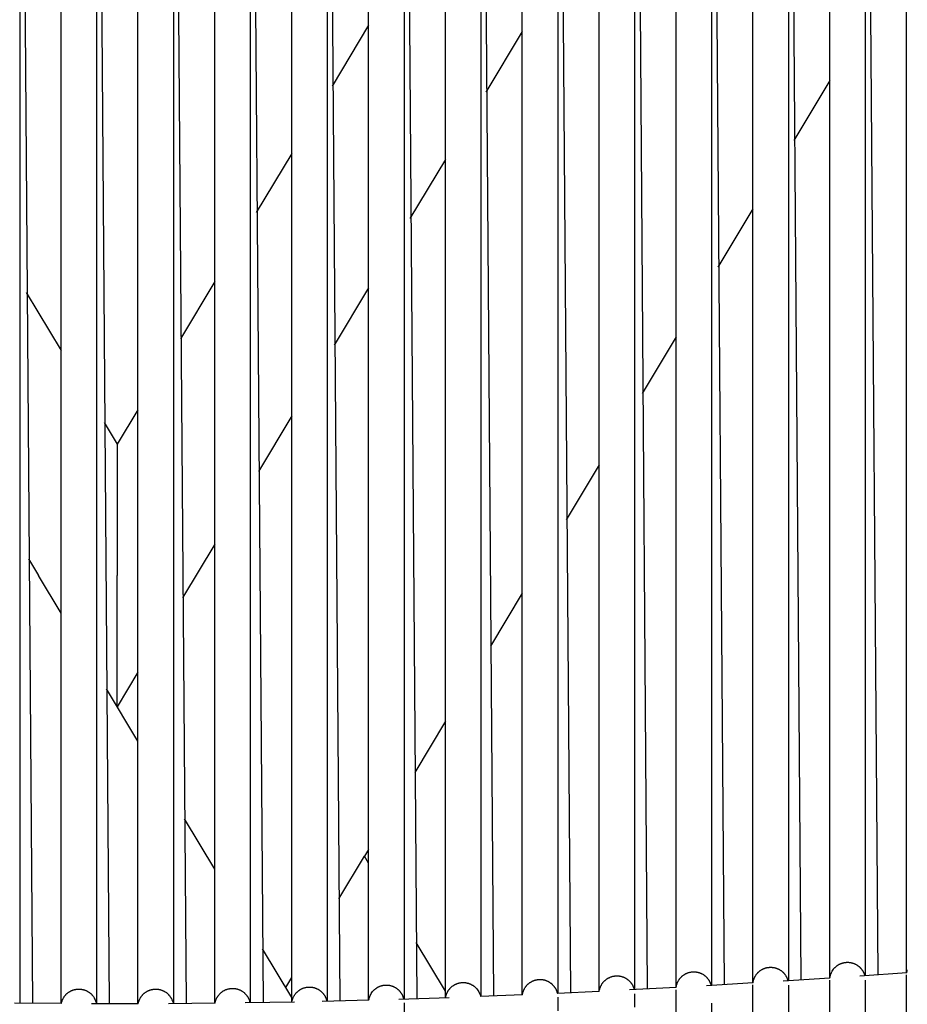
# Model space of a CAD drawing. Header units: millimetres. Extents: x 5000 to 6892, y 0 to 1693.
# Tile 43 of 49: x 5376 to 5526, y 1368 to 1535. Entities that reach past the tile are written whole.
import ezdxf

# ---------------------------------------------------------------- set-up
doc = ezdxf.new("R2010")
doc.units = ezdxf.units.MM
doc.layers.add('Make2D$Sichtbar$Kurven', color=18, linetype='Continuous', true_color=0x000000)

msp = doc.modelspace()

# ---------------------------------------------------------------- linework, layer by layer
at = {"layer": 'Make2D$Sichtbar$Kurven', "color": 18, "lineweight": -3, "true_color": 0x000000}
for points in [[(5479.81, 1671.07), (5481.95, 1370.87)], [(5375.81, 1654.24), (5377.97, 1368.42)], [(5388.81, 1654.24), (5390.97, 1368.35)], [(5414.81, 1654.24), (5416.97, 1368.56)], [(5427.81, 1654.24), (5429.96, 1368.83)], [(5440.81, 1654.24), (5442.96, 1369.2)], [(5453.81, 1654.24), (5455.96, 1369.67)], [(5466.81, 1654.24), (5468.95, 1370.22)], [(5492.81, 1654.24), (5494.94, 1371.59)], [(5505.81, 1654.24), (5507.93, 1372.39)], [(5518.81, 1654.24), (5520.92, 1373.25)], [(5512.81, 1372.7), (5512.81, 1632.18)], [(5518.81, 1632.18), (5518.81, 1373.11)], [(5525.81, 1373.59), (5525.81, 1632.52)], [(5375.81, 1630.49), (5375.81, 1368.44)], [(5382.81, 1368.38), (5382.81, 1630.45)], [(5388.81, 1630.45), (5388.81, 1368.35)], [(5395.81, 1368.35), (5395.81, 1630.45)], [(5401.81, 1630.45), (5401.81, 1368.38)], [(5401.91, 1630.46), (5403.97, 1368.39)], [(5408.81, 1368.44), (5408.81, 1630.49)], [(5414.81, 1630.5), (5414.81, 1368.52)], [(5421.81, 1368.64), (5421.81, 1630.58)], [(5427.81, 1630.58), (5427.81, 1368.77)], [(5434.81, 1368.95), (5434.81, 1630.71)], [(5440.81, 1630.71), (5440.81, 1369.13)], [(5447.81, 1369.36), (5447.81, 1630.88)], [(5453.81, 1630.87), (5453.81, 1369.58)], [(5460.81, 1369.87), (5460.81, 1631.07)], [(5466.81, 1631.07), (5466.81, 1370.13)], [(5473.81, 1370.46), (5473.81, 1631.31)], [(5479.81, 1631.31), (5479.81, 1370.76)], [(5486.81, 1371.13), (5486.81, 1631.57)], [(5492.81, 1631.57), (5492.81, 1371.47)], [(5499.81, 1371.88), (5499.81, 1631.86)], [(5505.81, 1631.86), (5505.81, 1372.25)], [(5434.81, 1533.85), (5428.64, 1523.56)], [(5460.81, 1532.8), (5454.65, 1522.52)], [(5512.81, 1524.5), (5506.71, 1514.34)], [(5421.81, 1512.18), (5415.81, 1502.18)], [(5447.81, 1511.12), (5441.82, 1501.14)], [(5499.81, 1502.83), (5493.89, 1492.95)], [(5408.81, 1490.51), (5402.99, 1480.8)], [(5434.81, 1489.45), (5429, 1479.76)], [(5376.92, 1488.65), (5382.81, 1478.84)], [(5486.81, 1481.16), (5481.07, 1471.58)], [(5395.81, 1468.83), (5392.31, 1463)], [(5421.81, 1467.78), (5416.18, 1458.39)], [(5390.11, 1466.67), (5392.31, 1463)], [(5392.31, 1463), (5392.31, 1440.8)], [(5473.81, 1459.48), (5468.25, 1450.21)], [(5408.81, 1446.11), (5403.36, 1437.03)], [(5377.31, 1443.62), (5379, 1440.8)], [(5382.81, 1434.44), (5379, 1440.8)], [(5392.31, 1418.6), (5392.31, 1440.8)], [(5460.81, 1437.81), (5455.44, 1428.85)], [(5395.81, 1424.44), (5392.31, 1418.6)], [(5395.81, 1412.77), (5390.5, 1421.62)], [(5447.81, 1416.14), (5442.62, 1407.49)], [(5408.81, 1391.1), (5403.69, 1399.63)], [(5434.81, 1394.47), (5434.12, 1393.31)], [(5429.81, 1386.13), (5434.12, 1393.31)], [(5434.81, 1392.15), (5434.12, 1393.31)], [(5421.81, 1369.42), (5416.89, 1377.64)], [(5447.81, 1370.48), (5442.88, 1378.71)], [(5499.83, 1371.88), (5499.84, 1371.94), (5499.85, 1372), (5499.86, 1372.05), (5499.87, 1372.11), (5499.88, 1372.17), (5499.89, 1372.23), (5499.91, 1372.29), (5499.93, 1372.35), (5499.94, 1372.41), (5499.96, 1372.47), (5499.98, 1372.53), (5500, 1372.59), (5500.03, 1372.65), (5500.05, 1372.71), (5500.08, 1372.77), (5500.1, 1372.82), (5500.13, 1372.88), (5500.16, 1372.93), (5500.19, 1372.99), (5500.22, 1373.04), (5500.26, 1373.11), (5500.3, 1373.17), (5500.34, 1373.23), (5500.38, 1373.29), (5500.43, 1373.35), (5500.47, 1373.41), (5500.52, 1373.47), (5500.57, 1373.52), (5500.62, 1373.58), (5500.67, 1373.63), (5500.72, 1373.68), (5500.77, 1373.73), (5500.82, 1373.78), (5500.88, 1373.83), (5500.94, 1373.88), (5500.99, 1373.92), (5501.05, 1373.97), (5501.11, 1374.01), (5501.17, 1374.05), (5501.24, 1374.09), (5501.3, 1374.13), (5501.36, 1374.16), (5501.43, 1374.2), (5501.49, 1374.23), (5501.56, 1374.26), (5501.63, 1374.29), (5501.69, 1374.32), (5501.76, 1374.35), (5501.83, 1374.37), (5501.9, 1374.39), (5501.97, 1374.42), (5502.05, 1374.44), (5502.12, 1374.45), (5502.19, 1374.47), (5502.26, 1374.48), (5502.34, 1374.5), (5502.41, 1374.51), (5502.48, 1374.52), (5502.56, 1374.52), (5502.63, 1374.53), (5502.7, 1374.53), (5502.78, 1374.54), (5502.85, 1374.54), (5502.92, 1374.53), (5503, 1374.53), (5503.07, 1374.52), (5503.14, 1374.52), (5503.21, 1374.51), (5503.29, 1374.5), (5503.36, 1374.49), (5503.43, 1374.47), (5503.5, 1374.46), (5503.57, 1374.44), (5503.64, 1374.42), (5503.71, 1374.4), (5503.78, 1374.37), (5503.85, 1374.35), (5503.92, 1374.32), (5503.99, 1374.29), (5504.06, 1374.26), (5504.12, 1374.23), (5504.19, 1374.2), (5504.26, 1374.16), (5504.32, 1374.13), (5504.39, 1374.09), (5504.45, 1374.05), (5504.51, 1374.01), (5504.57, 1373.97), (5504.63, 1373.92), (5504.69, 1373.88), (5504.75, 1373.83), (5504.8, 1373.78), (5504.86, 1373.73), (5504.91, 1373.68), (5504.96, 1373.63), (5505.01, 1373.58), (5505.06, 1373.52), (5505.11, 1373.47), (5505.15, 1373.41), (5505.2, 1373.35), (5505.24, 1373.29), (5505.29, 1373.23), (5505.33, 1373.17), (5505.37, 1373.11), (5505.4, 1373.05), (5505.44, 1372.99), (5505.47, 1372.92), (5505.51, 1372.86), (5505.54, 1372.79), (5505.57, 1372.72), (5505.6, 1372.65), (5505.62, 1372.58), (5505.65, 1372.51), (5505.67, 1372.44), (5505.69, 1372.37), (5505.71, 1372.3), (5505.73, 1372.25)], [(5512.83, 1372.7), (5512.83, 1372.74), (5512.86, 1372.93), (5512.91, 1373.12), (5512.96, 1373.31), (5513.03, 1373.49), (5513.11, 1373.67), (5513.2, 1373.85), (5513.31, 1374.02), (5513.43, 1374.19), (5513.47, 1374.25), (5513.52, 1374.31), (5513.57, 1374.36), (5513.62, 1374.42), (5513.67, 1374.47), (5513.72, 1374.52), (5513.77, 1374.57), (5513.83, 1374.62), (5513.88, 1374.67), (5513.94, 1374.72), (5514, 1374.76), (5514.06, 1374.81), (5514.12, 1374.85), (5514.18, 1374.89), (5514.24, 1374.93), (5514.3, 1374.97), (5514.37, 1375), (5514.43, 1375.04), (5514.5, 1375.07), (5514.56, 1375.1), (5514.63, 1375.13), (5514.7, 1375.16), (5514.77, 1375.18), (5514.83, 1375.21), (5514.9, 1375.23), (5514.97, 1375.25), (5515.05, 1375.27), (5515.12, 1375.29), (5515.19, 1375.31), (5515.26, 1375.32), (5515.34, 1375.33), (5515.41, 1375.34), (5515.48, 1375.35), (5515.56, 1375.36), (5515.63, 1375.37), (5515.71, 1375.37), (5515.78, 1375.37), (5515.85, 1375.37), (5515.93, 1375.37), (5516, 1375.37), (5516.07, 1375.36), (5516.15, 1375.35), (5516.22, 1375.34), (5516.29, 1375.33), (5516.36, 1375.32), (5516.44, 1375.31), (5516.51, 1375.29), (5516.58, 1375.27), (5516.65, 1375.25), (5516.72, 1375.23), (5516.79, 1375.21), (5516.86, 1375.18), (5516.92, 1375.16), (5516.99, 1375.13), (5517.06, 1375.1), (5517.13, 1375.07), (5517.19, 1375.04), (5517.26, 1375), (5517.32, 1374.97), (5517.38, 1374.93), (5517.45, 1374.89), (5517.51, 1374.85), (5517.57, 1374.8), (5517.63, 1374.76), (5517.68, 1374.72), (5517.73, 1374.68), (5517.78, 1374.64), (5517.83, 1374.59), (5517.87, 1374.55), (5517.92, 1374.51), (5517.96, 1374.46), (5518.01, 1374.42), (5518.05, 1374.37), (5518.09, 1374.32), (5518.13, 1374.27), (5518.17, 1374.22), (5518.21, 1374.17), (5518.25, 1374.12), (5518.28, 1374.07), (5518.32, 1374.02), (5518.35, 1373.97), (5518.39, 1373.91), (5518.42, 1373.86), (5518.45, 1373.8), (5518.48, 1373.75), (5518.51, 1373.69), (5518.53, 1373.64), (5518.56, 1373.58), (5518.58, 1373.52), (5518.61, 1373.46), (5518.63, 1373.4), (5518.65, 1373.34), (5518.67, 1373.28), (5518.69, 1373.22), (5518.71, 1373.16), (5518.72, 1373.1)], [(5525.83, 1373.6), (5525.84, 1373.67), (5525.85, 1373.75), (5525.86, 1373.82), (5525.88, 1373.9), (5525.89, 1373.97), (5525.91, 1374.04), (5525.93, 1374.12)], [(5420.8, 1371.11), (5421.81, 1372.8)], [(5460.84, 1369.87), (5460.85, 1369.93), (5460.86, 1370.01), (5460.87, 1370.08), (5460.89, 1370.15), (5460.91, 1370.22), (5460.93, 1370.29), (5460.95, 1370.37), (5460.97, 1370.44), (5460.99, 1370.51), (5461.02, 1370.57), (5461.05, 1370.64), (5461.08, 1370.71), (5461.11, 1370.78), (5461.14, 1370.84), (5461.18, 1370.91), (5461.21, 1370.97), (5461.25, 1371.03), (5461.29, 1371.09), (5461.33, 1371.15), (5461.37, 1371.21), (5461.41, 1371.27), (5461.46, 1371.33), (5461.5, 1371.39), (5461.55, 1371.44), (5461.6, 1371.5), (5461.65, 1371.55), (5461.7, 1371.61), (5461.76, 1371.66), (5461.81, 1371.71), (5461.87, 1371.75), (5461.92, 1371.8), (5461.98, 1371.85), (5462.04, 1371.89), (5462.1, 1371.94), (5462.16, 1371.98), (5462.23, 1372.02), (5462.29, 1372.06), (5462.35, 1372.09), (5462.42, 1372.13), (5462.48, 1372.16), (5462.55, 1372.19), (5462.62, 1372.22), (5462.68, 1372.25), (5462.75, 1372.28), (5462.82, 1372.3), (5462.89, 1372.33), (5462.96, 1372.35), (5463.03, 1372.37), (5463.1, 1372.39), (5463.17, 1372.4), (5463.24, 1372.42), (5463.32, 1372.43), (5463.39, 1372.44), (5463.46, 1372.45), (5463.53, 1372.46), (5463.61, 1372.47), (5463.68, 1372.47), (5463.75, 1372.47), (5463.83, 1372.47), (5463.9, 1372.47), (5463.98, 1372.47), (5464.05, 1372.46), (5464.12, 1372.46), (5464.2, 1372.45), (5464.27, 1372.44), (5464.35, 1372.42), (5464.42, 1372.41), (5464.49, 1372.39), (5464.56, 1372.38), (5464.63, 1372.36), (5464.71, 1372.34), (5464.78, 1372.31), (5464.84, 1372.29), (5464.91, 1372.26), (5464.98, 1372.24), (5465.05, 1372.21), (5465.11, 1372.18), (5465.18, 1372.14), (5465.25, 1372.11), (5465.31, 1372.07), (5465.37, 1372.04), (5465.43, 1372), (5465.49, 1371.96), (5465.55, 1371.92), (5465.61, 1371.87), (5465.67, 1371.83), (5465.73, 1371.78), (5465.78, 1371.73), (5465.84, 1371.68), (5465.89, 1371.63), (5465.94, 1371.58), (5466, 1371.53), (5466.05, 1371.47), (5466.09, 1371.42), (5466.14, 1371.36), (5466.19, 1371.3), (5466.23, 1371.24), (5466.28, 1371.18), (5466.32, 1371.12), (5466.36, 1371.06), (5466.39, 1371), (5466.43, 1370.94), (5466.46, 1370.88), (5466.5, 1370.81), (5466.53, 1370.75), (5466.56, 1370.68), (5466.59, 1370.61), (5466.61, 1370.55), (5466.64, 1370.48), (5466.66, 1370.41), (5466.68, 1370.34), (5466.7, 1370.27), (5466.72, 1370.2), (5466.74, 1370.12)], [(5473.84, 1370.46), (5473.84, 1370.51), (5473.88, 1370.71), (5473.93, 1370.91), (5473.95, 1370.98), (5473.97, 1371.05), (5474, 1371.12), (5474.02, 1371.19), (5474.05, 1371.26), (5474.08, 1371.32), (5474.11, 1371.39), (5474.15, 1371.46), (5474.18, 1371.52), (5474.22, 1371.59), (5474.25, 1371.65), (5474.29, 1371.71), (5474.33, 1371.77), (5474.37, 1371.83), (5474.42, 1371.89), (5474.46, 1371.95), (5474.51, 1372), (5474.56, 1372.06), (5474.61, 1372.11), (5474.66, 1372.17), (5474.71, 1372.22), (5474.76, 1372.27), (5474.81, 1372.32), (5474.87, 1372.37), (5474.93, 1372.41), (5474.98, 1372.46), (5475.04, 1372.5), (5475.1, 1372.55), (5475.17, 1372.59), (5475.23, 1372.63), (5475.29, 1372.67), (5475.36, 1372.7), (5475.42, 1372.74), (5475.49, 1372.77), (5475.56, 1372.8), (5475.62, 1372.83), (5475.69, 1372.86), (5475.76, 1372.89), (5475.83, 1372.92), (5475.9, 1372.94), (5475.97, 1372.96), (5476.04, 1372.98), (5476.11, 1373), (5476.18, 1373.01), (5476.25, 1373.03), (5476.33, 1373.04), (5476.4, 1373.05), (5476.47, 1373.06), (5476.54, 1373.07), (5476.62, 1373.07), (5476.69, 1373.08), (5476.76, 1373.08), (5476.84, 1373.08), (5476.91, 1373.08), (5476.98, 1373.08), (5477.06, 1373.07), (5477.13, 1373.06), (5477.2, 1373.06), (5477.27, 1373.04), (5477.35, 1373.03), (5477.42, 1373.02), (5477.49, 1373), (5477.57, 1372.98), (5477.64, 1372.96), (5477.71, 1372.94), (5477.78, 1372.92), (5477.85, 1372.9), (5477.92, 1372.87), (5477.99, 1372.84), (5478.06, 1372.81), (5478.12, 1372.78), (5478.19, 1372.75), (5478.25, 1372.71), (5478.32, 1372.68), (5478.38, 1372.64), (5478.44, 1372.6), (5478.5, 1372.56), (5478.56, 1372.52), (5478.62, 1372.47), (5478.68, 1372.43), (5478.74, 1372.38), (5478.79, 1372.34), (5478.85, 1372.29), (5478.9, 1372.24), (5478.95, 1372.18), (5479, 1372.13), (5479.05, 1372.08), (5479.1, 1372.02), (5479.15, 1371.97), (5479.19, 1371.91), (5479.24, 1371.85), (5479.28, 1371.79), (5479.32, 1371.73), (5479.36, 1371.66), (5479.4, 1371.6), (5479.44, 1371.54), (5479.46, 1371.49), (5479.48, 1371.44), (5479.51, 1371.4), (5479.53, 1371.35), (5479.55, 1371.3), (5479.57, 1371.25), (5479.59, 1371.2), (5479.61, 1371.15), (5479.63, 1371.11), (5479.65, 1371.06), (5479.67, 1371.01), (5479.68, 1370.96), (5479.7, 1370.91), (5479.71, 1370.85), (5479.72, 1370.8), (5479.74, 1370.75)], [(5486.83, 1371.13), (5486.84, 1371.18), (5486.85, 1371.24), (5486.86, 1371.29), (5486.87, 1371.34), (5486.88, 1371.39), (5486.89, 1371.44), (5486.9, 1371.49), (5486.91, 1371.55), (5486.93, 1371.6), (5486.94, 1371.65), (5486.96, 1371.7), (5486.98, 1371.75), (5486.99, 1371.8), (5487.01, 1371.85), (5487.05, 1371.95), (5487.08, 1372.02), (5487.11, 1372.08), (5487.15, 1372.15), (5487.18, 1372.21), (5487.22, 1372.28), (5487.26, 1372.34), (5487.3, 1372.4), (5487.34, 1372.47), (5487.38, 1372.53), (5487.42, 1372.59), (5487.47, 1372.64), (5487.51, 1372.7), (5487.56, 1372.76), (5487.61, 1372.81), (5487.66, 1372.86), (5487.71, 1372.91), (5487.77, 1372.96), (5487.82, 1373.01), (5487.88, 1373.06), (5487.93, 1373.11), (5487.99, 1373.15), (5488.05, 1373.2), (5488.11, 1373.24), (5488.17, 1373.28), (5488.23, 1373.32), (5488.29, 1373.36), (5488.36, 1373.39), (5488.42, 1373.43), (5488.49, 1373.46), (5488.56, 1373.49), (5488.62, 1373.52), (5488.69, 1373.55), (5488.76, 1373.58), (5488.83, 1373.61), (5488.9, 1373.63), (5488.97, 1373.65), (5489.05, 1373.67), (5489.12, 1373.69), (5489.19, 1373.7), (5489.26, 1373.72), (5489.33, 1373.73), (5489.41, 1373.74), (5489.48, 1373.75), (5489.55, 1373.76), (5489.62, 1373.76), (5489.7, 1373.77), (5489.77, 1373.77), (5489.84, 1373.77), (5489.92, 1373.77), (5489.99, 1373.77), (5490.06, 1373.76), (5490.14, 1373.75), (5490.21, 1373.74), (5490.28, 1373.73), (5490.35, 1373.72), (5490.42, 1373.71), (5490.5, 1373.69), (5490.57, 1373.67), (5490.64, 1373.65), (5490.71, 1373.63), (5490.78, 1373.61), (5490.85, 1373.58), (5490.92, 1373.56), (5490.99, 1373.53), (5491.06, 1373.5), (5491.13, 1373.47), (5491.19, 1373.43), (5491.26, 1373.4), (5491.32, 1373.36), (5491.38, 1373.32), (5491.45, 1373.29), (5491.51, 1373.24), (5491.57, 1373.2), (5491.63, 1373.16), (5491.69, 1373.11), (5491.74, 1373.07), (5491.8, 1373.02), (5491.85, 1372.97), (5491.9, 1372.92), (5491.96, 1372.87), (5492.01, 1372.82), (5492.06, 1372.76), (5492.1, 1372.71), (5492.15, 1372.65), (5492.2, 1372.59), (5492.24, 1372.53), (5492.28, 1372.47), (5492.32, 1372.41), (5492.36, 1372.35), (5492.4, 1372.29), (5492.44, 1372.22), (5492.47, 1372.16), (5492.5, 1372.09), (5492.54, 1372.03), (5492.57, 1371.96), (5492.6, 1371.89), (5492.66, 1371.71), (5492.72, 1371.52), (5492.73, 1371.46)], [(5512.83, 1372.7), (5504.93, 1372.2)], [(5512.81, 1370.08), (5512.81, 1372.37)], [(5525.83, 1373.6), (5517.92, 1373.05)], [(5518.81, 1372.37), (5518.81, 1370.08)], [(5525.81, 1370.98), (5525.81, 1371.99), (5525.81, 1372.81), (5525.81, 1373.28)], [(5382.86, 1368.38), (5382.87, 1368.45), (5382.89, 1368.52), (5382.91, 1368.59), (5382.93, 1368.66), (5382.95, 1368.73), (5382.97, 1368.8), (5382.99, 1368.87), (5383.02, 1368.94), (5383.05, 1369.01), (5383.08, 1369.08), (5383.11, 1369.14), (5383.14, 1369.21), (5383.17, 1369.27), (5383.21, 1369.34), (5383.25, 1369.4), (5383.28, 1369.46), (5383.32, 1369.52), (5383.36, 1369.58), (5383.41, 1369.64), (5383.45, 1369.7), (5383.5, 1369.75), (5383.54, 1369.81), (5383.59, 1369.86), (5383.64, 1369.92), (5383.69, 1369.97), (5383.75, 1370.02), (5383.8, 1370.07), (5383.86, 1370.12), (5383.91, 1370.16), (5383.97, 1370.21), (5384.03, 1370.26), (5384.09, 1370.3), (5384.15, 1370.34), (5384.21, 1370.38), (5384.28, 1370.42), (5384.34, 1370.46), (5384.41, 1370.49), (5384.47, 1370.53), (5384.54, 1370.56), (5384.6, 1370.59), (5384.67, 1370.62), (5384.74, 1370.65), (5384.81, 1370.67), (5384.88, 1370.7), (5384.95, 1370.72), (5385.02, 1370.74), (5385.09, 1370.76), (5385.16, 1370.77), (5385.23, 1370.79), (5385.3, 1370.8), (5385.38, 1370.81), (5385.45, 1370.82), (5385.52, 1370.83), (5385.59, 1370.84), (5385.67, 1370.84), (5385.74, 1370.84), (5385.81, 1370.84), (5385.89, 1370.84), (5385.96, 1370.84), (5386.04, 1370.84), (5386.11, 1370.83), (5386.18, 1370.82), (5386.26, 1370.81), (5386.33, 1370.8), (5386.4, 1370.78), (5386.48, 1370.77), (5386.55, 1370.75), (5386.62, 1370.73), (5386.69, 1370.71), (5386.76, 1370.69), (5386.83, 1370.67), (5386.9, 1370.64), (5386.97, 1370.61), (5387.04, 1370.58), (5387.1, 1370.55), (5387.17, 1370.52), (5387.23, 1370.49), (5387.3, 1370.45), (5387.36, 1370.41), (5387.42, 1370.38), (5387.48, 1370.34), (5387.54, 1370.29), (5387.6, 1370.25), (5387.66, 1370.21), (5387.72, 1370.16), (5387.77, 1370.11), (5387.83, 1370.07), (5387.88, 1370.02), (5387.93, 1369.96), (5387.99, 1369.91), (5388.04, 1369.86), (5388.09, 1369.8), (5388.13, 1369.74), (5388.18, 1369.69), (5388.22, 1369.63), (5388.27, 1369.57), (5388.38, 1369.39), (5388.48, 1369.22), (5388.57, 1369.04), (5388.64, 1368.85), (5388.7, 1368.66), (5388.75, 1368.48), (5388.77, 1368.35)], [(5395.85, 1368.35), (5395.87, 1368.45), (5395.9, 1368.55), (5395.92, 1368.64), (5395.95, 1368.74), (5395.97, 1368.81), (5396, 1368.88), (5396.02, 1368.95), (5396.05, 1369.02), (5396.08, 1369.08), (5396.11, 1369.15), (5396.14, 1369.22), (5396.18, 1369.28), (5396.22, 1369.35), (5396.25, 1369.41), (5396.29, 1369.47), (5396.33, 1369.53), (5396.37, 1369.59), (5396.42, 1369.65), (5396.46, 1369.71), (5396.51, 1369.77), (5396.56, 1369.82), (5396.6, 1369.88), (5396.65, 1369.93), (5396.71, 1369.98), (5396.76, 1370.03), (5396.81, 1370.08), (5396.87, 1370.13), (5396.92, 1370.18), (5396.98, 1370.22), (5397.04, 1370.27), (5397.1, 1370.31), (5397.16, 1370.35), (5397.23, 1370.39), (5397.29, 1370.43), (5397.35, 1370.47), (5397.42, 1370.5), (5397.49, 1370.53), (5397.55, 1370.57), (5397.62, 1370.6), (5397.69, 1370.63), (5397.76, 1370.65), (5397.83, 1370.68), (5397.9, 1370.7), (5397.97, 1370.72), (5398.04, 1370.74), (5398.11, 1370.76), (5398.18, 1370.78), (5398.25, 1370.79), (5398.33, 1370.8), (5398.4, 1370.82), (5398.47, 1370.82), (5398.54, 1370.83), (5398.62, 1370.84), (5398.69, 1370.84), (5398.76, 1370.84), (5398.83, 1370.84), (5398.91, 1370.84), (5398.98, 1370.84), (5399.05, 1370.83), (5399.13, 1370.83), (5399.2, 1370.82), (5399.27, 1370.81), (5399.35, 1370.8), (5399.42, 1370.78), (5399.49, 1370.77), (5399.56, 1370.75), (5399.63, 1370.73), (5399.71, 1370.71), (5399.78, 1370.68), (5399.85, 1370.66), (5399.92, 1370.63), (5399.99, 1370.6), (5400.05, 1370.57), (5400.12, 1370.54), (5400.19, 1370.51), (5400.25, 1370.48), (5400.32, 1370.44), (5400.38, 1370.4), (5400.44, 1370.36), (5400.5, 1370.32), (5400.56, 1370.28), (5400.62, 1370.24), (5400.68, 1370.19), (5400.73, 1370.15), (5400.79, 1370.1), (5400.84, 1370.05), (5400.9, 1370), (5400.95, 1369.95), (5401, 1369.9), (5401.05, 1369.84), (5401.1, 1369.79), (5401.14, 1369.73), (5401.19, 1369.67), (5401.23, 1369.61), (5401.28, 1369.55), (5401.32, 1369.49), (5401.36, 1369.43), (5401.4, 1369.37), (5401.43, 1369.3), (5401.47, 1369.24), (5401.56, 1369.05), (5401.63, 1368.86), (5401.7, 1368.67), (5401.74, 1368.48), (5401.76, 1368.38)], [(5408.85, 1368.44), (5408.87, 1368.54), (5408.89, 1368.64), (5408.91, 1368.74), (5408.94, 1368.84), (5408.97, 1368.93), (5409.01, 1369.03), (5409.05, 1369.12), (5409.09, 1369.22), (5409.12, 1369.28), (5409.15, 1369.35), (5409.19, 1369.41), (5409.22, 1369.48), (5409.26, 1369.54), (5409.3, 1369.6), (5409.34, 1369.67), (5409.39, 1369.73), (5409.43, 1369.78), (5409.47, 1369.84), (5409.52, 1369.9), (5409.57, 1369.95), (5409.62, 1370.01), (5409.67, 1370.06), (5409.72, 1370.11), (5409.77, 1370.16), (5409.83, 1370.21), (5409.88, 1370.26), (5409.94, 1370.31), (5410, 1370.35), (5410.06, 1370.39), (5410.12, 1370.44), (5410.18, 1370.48), (5410.24, 1370.52), (5410.3, 1370.55), (5410.37, 1370.59), (5410.43, 1370.62), (5410.5, 1370.66), (5410.57, 1370.69), (5410.63, 1370.72), (5410.7, 1370.75), (5410.77, 1370.77), (5410.84, 1370.8), (5410.91, 1370.82), (5410.98, 1370.84), (5411.06, 1370.86), (5411.13, 1370.88), (5411.2, 1370.9), (5411.27, 1370.91), (5411.34, 1370.92), (5411.42, 1370.94), (5411.49, 1370.94), (5411.56, 1370.95), (5411.64, 1370.96), (5411.71, 1370.96), (5411.78, 1370.96), (5411.86, 1370.96), (5411.93, 1370.96), (5412, 1370.96), (5412.07, 1370.95), (5412.15, 1370.94), (5412.22, 1370.93), (5412.29, 1370.92), (5412.36, 1370.91), (5412.44, 1370.9), (5412.51, 1370.88), (5412.58, 1370.86), (5412.65, 1370.84), (5412.72, 1370.82), (5412.79, 1370.8), (5412.86, 1370.77), (5412.93, 1370.74), (5413, 1370.72), (5413.07, 1370.69), (5413.13, 1370.65), (5413.2, 1370.62), (5413.27, 1370.59), (5413.33, 1370.55), (5413.39, 1370.51), (5413.46, 1370.47), (5413.52, 1370.43), (5413.58, 1370.39), (5413.64, 1370.34), (5413.69, 1370.3), (5413.75, 1370.25), (5413.81, 1370.2), (5413.86, 1370.15), (5413.91, 1370.1), (5413.96, 1370.05), (5414.01, 1370), (5414.06, 1369.94), (5414.11, 1369.89), (5414.16, 1369.83), (5414.2, 1369.78), (5414.25, 1369.72), (5414.29, 1369.66), (5414.33, 1369.6), (5414.37, 1369.53), (5414.41, 1369.47), (5414.44, 1369.41), (5414.48, 1369.34), (5414.51, 1369.27), (5414.54, 1369.21), (5414.57, 1369.14), (5414.6, 1369.07), (5414.63, 1369), (5414.69, 1368.81), (5414.74, 1368.61), (5414.76, 1368.52)], [(5421.85, 1368.65), (5421.86, 1368.71), (5421.9, 1368.9), (5421.95, 1369.08), (5422.01, 1369.27), (5422.09, 1369.44), (5422.17, 1369.62), (5422.27, 1369.78), (5422.31, 1369.84), (5422.35, 1369.91), (5422.39, 1369.97), (5422.44, 1370.03), (5422.49, 1370.08), (5422.53, 1370.14), (5422.58, 1370.2), (5422.63, 1370.25), (5422.68, 1370.3), (5422.73, 1370.35), (5422.79, 1370.4), (5422.84, 1370.45), (5422.9, 1370.5), (5422.95, 1370.55), (5423.01, 1370.59), (5423.07, 1370.63), (5423.13, 1370.67), (5423.19, 1370.72), (5423.25, 1370.75), (5423.32, 1370.79), (5423.38, 1370.83), (5423.45, 1370.86), (5423.51, 1370.89), (5423.58, 1370.92), (5423.65, 1370.95), (5423.71, 1370.98), (5423.78, 1371.01), (5423.85, 1371.03), (5423.92, 1371.05), (5424, 1371.08), (5424.07, 1371.1), (5424.14, 1371.11), (5424.21, 1371.13), (5424.29, 1371.14), (5424.36, 1371.15), (5424.43, 1371.17), (5424.51, 1371.17), (5424.58, 1371.18), (5424.65, 1371.19), (5424.73, 1371.19), (5424.8, 1371.19), (5424.87, 1371.19), (5424.95, 1371.19), (5425.02, 1371.18), (5425.09, 1371.18), (5425.17, 1371.17), (5425.24, 1371.16), (5425.31, 1371.15), (5425.38, 1371.13), (5425.45, 1371.12), (5425.53, 1371.1), (5425.6, 1371.09), (5425.67, 1371.07), (5425.74, 1371.04), (5425.81, 1371.02), (5425.87, 1370.99), (5425.94, 1370.97), (5426.01, 1370.94), (5426.08, 1370.91), (5426.14, 1370.88), (5426.21, 1370.84), (5426.28, 1370.81), (5426.34, 1370.77), (5426.4, 1370.73), (5426.47, 1370.69), (5426.53, 1370.65), (5426.59, 1370.61), (5426.65, 1370.56), (5426.71, 1370.52), (5426.76, 1370.47), (5426.82, 1370.42), (5426.87, 1370.37), (5426.93, 1370.32), (5426.98, 1370.27), (5427.03, 1370.21), (5427.08, 1370.16), (5427.12, 1370.1), (5427.17, 1370.05), (5427.21, 1369.99), (5427.26, 1369.93), (5427.3, 1369.87), (5427.34, 1369.81), (5427.38, 1369.75), (5427.41, 1369.68), (5427.45, 1369.62), (5427.48, 1369.55), (5427.52, 1369.49), (5427.55, 1369.42), (5427.58, 1369.35), (5427.6, 1369.29), (5427.63, 1369.22), (5427.65, 1369.15), (5427.68, 1369.08), (5427.7, 1369.01), (5427.72, 1368.93), (5427.74, 1368.86), (5427.75, 1368.77)], [(5434.84, 1368.95), (5434.85, 1369.03), (5434.89, 1369.22), (5434.95, 1369.41), (5435.01, 1369.59), (5435.09, 1369.77), (5435.17, 1369.95), (5435.27, 1370.11), (5435.38, 1370.27), (5435.49, 1370.42), (5435.54, 1370.48), (5435.59, 1370.54), (5435.64, 1370.59), (5435.69, 1370.64), (5435.74, 1370.7), (5435.8, 1370.75), (5435.85, 1370.79), (5435.91, 1370.84), (5435.97, 1370.89), (5436.03, 1370.93), (5436.09, 1370.97), (5436.15, 1371.02), (5436.21, 1371.06), (5436.27, 1371.09), (5436.33, 1371.13), (5436.4, 1371.17), (5436.46, 1371.2), (5436.53, 1371.23), (5436.59, 1371.26), (5436.66, 1371.29), (5436.73, 1371.32), (5436.8, 1371.34), (5436.87, 1371.37), (5436.94, 1371.39), (5437.01, 1371.41), (5437.08, 1371.43), (5437.15, 1371.45), (5437.22, 1371.46), (5437.3, 1371.48), (5437.37, 1371.49), (5437.44, 1371.5), (5437.52, 1371.51), (5437.59, 1371.51), (5437.67, 1371.52), (5437.74, 1371.52), (5437.81, 1371.52), (5437.89, 1371.52), (5437.96, 1371.52), (5438.04, 1371.51), (5438.11, 1371.51), (5438.18, 1371.5), (5438.25, 1371.49), (5438.33, 1371.48), (5438.4, 1371.46), (5438.47, 1371.45), (5438.54, 1371.43), (5438.61, 1371.41), (5438.68, 1371.39), (5438.75, 1371.37), (5438.82, 1371.35), (5438.89, 1371.32), (5438.96, 1371.29), (5439.02, 1371.27), (5439.09, 1371.24), (5439.16, 1371.2), (5439.22, 1371.17), (5439.29, 1371.13), (5439.35, 1371.1), (5439.41, 1371.06), (5439.48, 1371.02), (5439.54, 1370.98), (5439.6, 1370.93), (5439.66, 1370.89), (5439.71, 1370.84), (5439.76, 1370.8), (5439.81, 1370.76), (5439.86, 1370.71), (5439.91, 1370.67), (5439.95, 1370.62), (5440, 1370.58), (5440.04, 1370.53), (5440.08, 1370.48), (5440.12, 1370.43), (5440.16, 1370.38), (5440.2, 1370.33), (5440.24, 1370.28), (5440.28, 1370.23), (5440.31, 1370.18), (5440.35, 1370.13), (5440.38, 1370.07), (5440.41, 1370.02), (5440.44, 1369.96), (5440.47, 1369.91), (5440.5, 1369.85), (5440.53, 1369.79), (5440.56, 1369.73), (5440.58, 1369.68), (5440.61, 1369.62), (5440.63, 1369.56), (5440.65, 1369.5), (5440.67, 1369.44), (5440.69, 1369.38), (5440.71, 1369.32), (5440.72, 1369.25), (5440.74, 1369.19), (5440.75, 1369.13)], [(5447.84, 1369.36), (5447.85, 1369.43), (5447.86, 1369.49), (5447.87, 1369.55), (5447.89, 1369.61), (5447.9, 1369.68), (5447.92, 1369.74), (5447.93, 1369.8), (5447.95, 1369.86), (5447.97, 1369.92), (5447.99, 1369.98), (5448.01, 1370.04), (5448.04, 1370.09), (5448.06, 1370.15), (5448.09, 1370.21), (5448.12, 1370.27), (5448.14, 1370.32), (5448.17, 1370.38), (5448.2, 1370.43), (5448.24, 1370.49), (5448.27, 1370.54), (5448.3, 1370.59), (5448.34, 1370.65), (5448.37, 1370.7), (5448.41, 1370.75), (5448.45, 1370.8), (5448.49, 1370.85), (5448.53, 1370.9), (5448.57, 1370.95), (5448.62, 1370.99), (5448.66, 1371.04), (5448.7, 1371.09), (5448.75, 1371.13), (5448.81, 1371.18), (5448.86, 1371.23), (5448.92, 1371.28), (5448.98, 1371.32), (5449.04, 1371.37), (5449.1, 1371.41), (5449.16, 1371.45), (5449.22, 1371.49), (5449.28, 1371.53), (5449.34, 1371.57), (5449.41, 1371.6), (5449.47, 1371.64), (5449.54, 1371.67), (5449.61, 1371.7), (5449.67, 1371.73), (5449.74, 1371.75), (5449.81, 1371.78), (5449.88, 1371.8), (5449.95, 1371.82), (5450.02, 1371.84), (5450.09, 1371.86), (5450.16, 1371.88), (5450.23, 1371.89), (5450.31, 1371.91), (5450.38, 1371.92), (5450.45, 1371.93), (5450.52, 1371.94), (5450.6, 1371.94), (5450.67, 1371.95), (5450.75, 1371.95), (5450.82, 1371.95), (5450.9, 1371.95), (5450.97, 1371.95), (5451.05, 1371.94), (5451.12, 1371.93), (5451.19, 1371.93), (5451.27, 1371.92), (5451.34, 1371.9), (5451.41, 1371.89), (5451.48, 1371.87), (5451.55, 1371.86), (5451.63, 1371.84), (5451.7, 1371.82), (5451.77, 1371.8), (5451.83, 1371.77), (5451.9, 1371.75), (5451.97, 1371.72), (5452.04, 1371.69), (5452.1, 1371.66), (5452.17, 1371.63), (5452.23, 1371.59), (5452.3, 1371.56), (5452.36, 1371.52), (5452.42, 1371.48), (5452.49, 1371.44), (5452.55, 1371.4), (5452.6, 1371.36), (5452.66, 1371.31), (5452.72, 1371.27), (5452.78, 1371.22), (5452.83, 1371.17), (5452.89, 1371.12), (5452.94, 1371.07), (5452.99, 1371.01), (5453.12, 1370.87), (5453.24, 1370.72), (5453.35, 1370.56), (5453.44, 1370.39), (5453.53, 1370.22), (5453.61, 1370.04), (5453.67, 1369.86), (5453.73, 1369.67), (5453.74, 1369.58)], [(5486.83, 1371.13), (5478.94, 1370.71)], [(5486.81, 1368.47), (5486.81, 1370.71)], [(5499.83, 1371.88), (5491.94, 1371.42)], [(5499.81, 1369.24), (5499.81, 1371.54)], [(5505.81, 1371.53), (5505.81, 1369.24)], [(5525.81, 1348.95), (5525.81, 1370.98)], [(5434.84, 1368.95), (5426.96, 1368.75)], [(5448.47, 1369.39), (5439.96, 1369.1)], [(5460.84, 1369.87), (5453.74, 1369.58)], [(5473.84, 1370.46), (5466.74, 1370.12)], [(5466.81, 1369.48), (5466.81, 1367.18)], [(5479.81, 1370.02), (5479.81, 1369.61), (5479.81, 1368.79), (5479.81, 1367.78)], [(5499.81, 1348.95), (5499.81, 1369.24)], [(5505.81, 1369.24), (5505.81, 1348.95)], [(5512.81, 1348.95), (5512.81, 1370.08)], [(5518.81, 1370.08), (5518.81, 1348.95)], [(5382.86, 1368.38), (5374.96, 1368.45)], [(5395.86, 1368.35), (5387.96, 1368.35)], [(5408.85, 1368.44), (5400.96, 1368.37)], [(5422.27, 1368.65), (5413.96, 1368.51)], [(5440.81, 1368.52), (5440.81, 1366.22)], [(5486.81, 1348.95), (5486.81, 1368.47)], [(5492.81, 1368.47), (5492.81, 1348.95)]]:
    msp.add_lwpolyline(points, dxfattribs=at)

doc.saveas('drawing.dxf')
